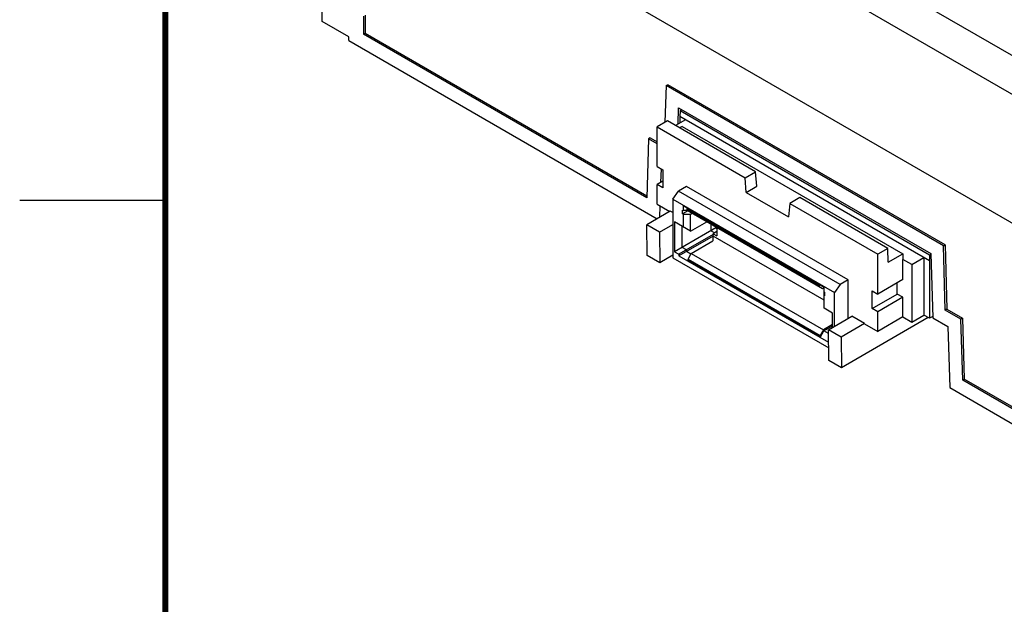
# Model space of a CAD drawing. Header units: inches. Extents: x 0 to 22, y 0 to 17.
# Tile 3 of 27: x 0 to 3.4, y 11.4 to 13.4. Entities that reach past the tile are written whole.
import ezdxf

# ---------------------------------------------------------------- set-up
doc = ezdxf.new("R2010")
doc.units = ezdxf.units.IN
doc.header["$LTSCALE"] = 1.21
doc.header["$MEASUREMENT"] = 0
doc.layers.get('0').update_dxf_attribs({"linetype": 'CONTINUOUS'})

msp = doc.modelspace()

# ---------------------------------------------------------------- linework, layer by layer
at = {"color": 7, "linetype": 'CONTINUOUS'}
for p, q in [((4.3629, 12.5606), (0.9866, 14.51)), ((1.6795, 13.668), (3.67, 12.5187)), ((2.9267, 13.5232), (4.4857, 12.6231)), ((1.0379, 13.3634), (1.0379, 13.492)), ((1.1798, 13.3821), (1.1798, 13.32)), ((1.1854, 13.3853), (1.1854, 13.3232)), ((1.1297, 13.3104), (1.0379, 13.3634)), ((1.1798, 13.32), (1.1854, 13.3232)), ((2.1523, 12.7585), (1.1798, 13.32)), ((1.1854, 13.3232), (2.1525, 12.7649)), ((1.1297, 13.2975), (1.1297, 13.3104)), ((1.1297, 13.2975), (2.188, 12.6865)), ((2.2184, 13.1431), (2.224, 13.1463)), ((3.1757, 12.5968), (2.224, 13.1463)), ((2.2184, 13.1431), (2.2145, 13.0174)), ((3.1701, 12.5936), (2.2184, 13.1431)), ((2.2597, 13.0114), (2.2614, 13.0668)), ((2.2614, 13.0668), (3.1271, 12.567)), ((2.2664, 13.0562), (2.2661, 13.0368)), ((2.2729, 13.0602), (2.2664, 13.0562)), ((3.1225, 12.5619), (2.2664, 13.0562)), ((2.2229, 13.0223), (2.1875, 13.0018)), ((2.5251, 12.8478), (2.2229, 13.0223)), ((2.2849, 13.0259), (2.2508, 13.0062)), ((2.2661, 13.0368), (2.2661, 13.015)), ((3.1222, 12.5425), (2.2661, 13.0368)), ((2.1875, 12.8652), (2.1875, 13.0018)), ((2.1875, 13.0018), (2.4897, 12.8273)), ((2.2735, 13.0032), (2.2647, 12.9982)), ((2.2735, 13.0032), (3.0307, 12.566)), ((2.1585, 12.9607), (2.1523, 12.7585)), ((2.1641, 12.9639), (2.1585, 12.9607)), ((2.1875, 12.9439), (2.1585, 12.9607)), ((2.1641, 12.9639), (2.1875, 12.9504)), ((2.1875, 12.8652), (2.207, 12.8539)), ((2.2007, 12.8117), (2.2021, 12.8567)), ((2.207, 12.8539), (2.207, 12.7928)), ((2.4897, 12.8273), (2.5251, 12.8478)), ((2.5295, 12.7979), (2.5251, 12.8478)), ((2.207, 12.8154), (2.1875, 12.8041)), ((2.4933, 12.777), (2.4897, 12.8273)), ((2.1875, 12.7366), (2.1875, 12.8041)), ((2.207, 12.7928), (2.1875, 12.8041)), ((2.2411, 12.7535), (2.261, 12.7811)), ((2.2884, 12.7969), (2.261, 12.7811)), ((2.8163, 12.4604), (2.261, 12.7811)), ((2.8438, 12.4763), (2.2884, 12.7969)), ((2.4933, 12.777), (2.5295, 12.7979)), ((2.4933, 12.777), (2.6389, 12.693)), ((2.2411, 12.7535), (2.7965, 12.4329)), ((2.2411, 12.7535), (2.2411, 12.5526)), ((2.6776, 12.7593), (2.6425, 12.7391)), ((2.9798, 12.5848), (2.6776, 12.7593)), ((2.2325, 12.7122), (2.1518, 12.6656)), ((2.1875, 12.7366), (2.2311, 12.7114)), ((2.197, 12.6917), (2.1982, 12.7304)), ((2.2411, 12.7073), (2.2325, 12.7122)), ((2.2752, 12.7162), (2.2768, 12.7152)), ((2.2752, 12.7033), (2.2752, 12.7162)), ((2.2933, 12.7138), (2.2752, 12.7033)), ((2.7607, 12.4508), (2.2768, 12.7302)), ((2.2768, 12.7302), (2.2768, 12.7152)), ((2.2905, 12.7152), (2.2768, 12.7152)), ((2.2905, 12.72), (2.2915, 12.7217)), ((2.2905, 12.72), (2.744, 12.4582)), ((2.2905, 12.7154), (2.2905, 12.72)), ((2.2905, 12.7154), (2.7551, 12.4471)), ((2.6425, 12.7391), (2.6389, 12.693)), ((2.6425, 12.7391), (2.9447, 12.5646)), ((2.3027, 12.6437), (2.2476, 12.6755)), ((2.2476, 12.6755), (2.2476, 12.5733)), ((2.2768, 12.7024), (2.2752, 12.7033)), ((2.2768, 12.7024), (2.2768, 12.6586)), ((2.2768, 12.7024), (2.3027, 12.7024)), ((2.3027, 12.7024), (2.3079, 12.7053)), ((2.3027, 12.6437), (2.3027, 12.7024)), ((2.3027, 12.6437), (2.3587, 12.676)), ((2.1952, 12.6405), (2.1518, 12.6656)), ((2.1534, 12.5604), (2.1518, 12.6656)), ((2.1952, 12.6405), (2.2411, 12.667)), ((2.1952, 12.6405), (2.1968, 12.5353)), ((2.3886, 12.6547), (2.2476, 12.5733)), ((2.2735, 12.5882), (2.2735, 12.6606)), ((2.3719, 12.6684), (2.3719, 12.6451)), ((2.3844, 12.6378), (2.3719, 12.6451)), ((2.3928, 12.6426), (2.3796, 12.635)), ((2.3886, 12.6547), (2.3886, 12.6587)), ((2.3928, 12.6523), (2.3886, 12.6547)), ((2.3928, 12.6563), (2.3928, 12.6274)), ((2.3796, 12.6326), (2.2622, 12.5649)), ((2.3796, 12.627), (2.2622, 12.5592)), ((2.3047, 12.5673), (2.3792, 12.6104)), ((2.3792, 12.6268), (2.3792, 12.6104)), ((2.3796, 12.635), (2.3928, 12.6274)), ((2.3796, 12.627), (2.3796, 12.635)), ((2.7607, 12.4069), (2.3796, 12.627)), ((2.2476, 12.5733), (2.2622, 12.5649)), ((2.2881, 12.5798), (2.2735, 12.5882)), ((2.2881, 12.5742), (2.2881, 12.5798)), ((2.3035, 12.5653), (2.2881, 12.5742)), ((2.9798, 12.5848), (2.9447, 12.5646)), ((2.9809, 12.5373), (2.9798, 12.5848)), ((3.1701, 12.5936), (3.1757, 12.5968)), ((3.1767, 12.3728), (3.1701, 12.5936)), ((3.1757, 12.5968), (3.1823, 12.376)), ((2.1968, 12.5353), (2.1534, 12.5604)), ((2.2411, 12.5609), (2.1968, 12.5353)), ((2.2411, 12.5526), (2.7764, 12.2435)), ((2.2622, 12.5649), (2.2622, 12.5592)), ((2.2622, 12.5592), (2.7753, 12.263)), ((2.2936, 12.5481), (2.3047, 12.5673)), ((2.2936, 12.5481), (2.747, 12.2862)), ((2.2936, 12.5434), (2.2936, 12.5481)), ((2.748, 12.281), (2.2936, 12.5434)), ((2.3047, 12.5673), (2.7582, 12.3055)), ((2.9447, 12.428), (2.9447, 12.5646)), ((2.9809, 12.5373), (3.0307, 12.566)), ((3.0307, 12.566), (3.031, 12.5469)), ((3.0616, 12.5292), (3.031, 12.5469)), ((3.031, 12.4778), (3.031, 12.5469)), ((3.0616, 12.5292), (3.1034, 12.5533)), ((3.1034, 12.5533), (3.1034, 12.3556)), ((3.1225, 12.5619), (3.1222, 12.5425)), ((3.1222, 12.5425), (3.1222, 12.3448)), ((3.1225, 12.5619), (3.1272, 12.5645)), ((3.1271, 12.567), (3.1337, 12.3462)), ((3.0616, 12.5292), (3.0616, 12.3315)), ((2.8438, 12.4763), (2.8163, 12.4604)), ((2.8438, 12.3449), (2.8438, 12.4763)), ((3.031, 12.4778), (2.9447, 12.428)), ((2.745, 12.4599), (2.744, 12.4582)), ((2.744, 12.4582), (2.744, 12.4535)), ((2.7551, 12.4471), (2.7607, 12.4503)), ((2.7607, 12.3793), (2.7607, 12.4508)), ((2.7607, 12.4358), (2.7624, 12.4349)), ((2.8163, 12.4604), (2.7965, 12.4329)), ((2.9252, 12.4392), (2.9447, 12.428)), ((2.9252, 12.3781), (2.9252, 12.4392)), ((3.0115, 12.428), (3.0115, 12.4665)), ((2.7624, 12.422), (2.7607, 12.423)), ((2.7624, 12.4349), (2.7624, 12.422)), ((2.7965, 12.3176), (2.7965, 12.4329)), ((2.9252, 12.3781), (3.0115, 12.428)), ((3.0309, 12.4168), (2.9446, 12.3669)), ((3.0309, 12.4168), (3.0115, 12.428)), ((3.0309, 12.3493), (3.0309, 12.4168)), ((2.7899, 12.3624), (2.7607, 12.3793)), ((2.9446, 12.3669), (2.9252, 12.3781)), ((3.1823, 12.376), (3.1767, 12.3728)), ((3.23, 12.342), (3.1767, 12.3728)), ((3.1823, 12.376), (3.2356, 12.3452)), ((2.7755, 12.3055), (2.8562, 12.3521)), ((2.7899, 12.3138), (2.7899, 12.3624)), ((3.1182, 12.3471), (2.8205, 12.1752)), ((2.8997, 12.327), (2.8562, 12.3521)), ((2.9446, 12.2994), (2.9446, 12.3669)), ((3.0309, 12.3493), (2.9446, 12.2994)), ((3.0309, 12.3493), (3.0616, 12.3315)), ((3.0616, 12.3315), (3.1034, 12.3556)), ((3.1222, 12.3448), (3.1034, 12.3556)), ((3.1335, 12.3511), (3.1222, 12.3448)), ((3.1337, 12.3462), (3.1856, 12.3162)), ((3.2356, 12.3452), (3.23, 12.342)), ((3.2362, 12.1327), (3.23, 12.342)), ((3.2356, 12.3452), (3.2418, 12.1359)), ((2.7582, 12.3055), (2.747, 12.2862)), ((2.748, 12.281), (2.76, 12.3017)), ((2.7899, 12.3238), (2.7582, 12.3055)), ((2.76, 12.3017), (2.7899, 12.319)), ((2.7753, 12.2929), (2.76, 12.3017)), ((2.8189, 12.2804), (2.7755, 12.3055)), ((2.7771, 12.2003), (2.7755, 12.3055)), ((2.8997, 12.327), (2.8189, 12.2804)), ((2.8997, 12.3254), (2.8997, 12.327)), ((2.8997, 12.3254), (2.9446, 12.2994)), ((3.1856, 12.3162), (3.1918, 12.1069)), ((2.747, 12.2862), (2.747, 12.2816)), ((2.7753, 12.2985), (2.7756, 12.2987)), ((2.7756, 12.2984), (2.7753, 12.2985)), ((2.7753, 12.263), (2.7753, 12.2985)), ((2.7753, 12.2686), (2.776, 12.2682)), ((2.8189, 12.2804), (2.8205, 12.1752)), ((2.8205, 12.1752), (2.7771, 12.2003)), ((3.2362, 12.1327), (3.2418, 12.1359)), ((4.2087, 11.5712), (3.2362, 12.1327)), ((4.2087, 11.5776), (3.2418, 12.1359)), ((3.1918, 12.1069), (4.2588, 11.4908))]:
    msp.add_line(p, q, dxfattribs=at)
at = {"color": 2, "linetype": 'CONTINUOUS'}
msp.add_line((0, 12.75), (0.5, 12.75), dxfattribs=at)
at = {"color": 7, "linetype": 'CONTINUOUS', "const_width": 0.02}
msp.add_lwpolyline([(0.5, 16.5), (0.5, 0.5)], dxfattribs=at)

doc.saveas('drawing.dxf')
